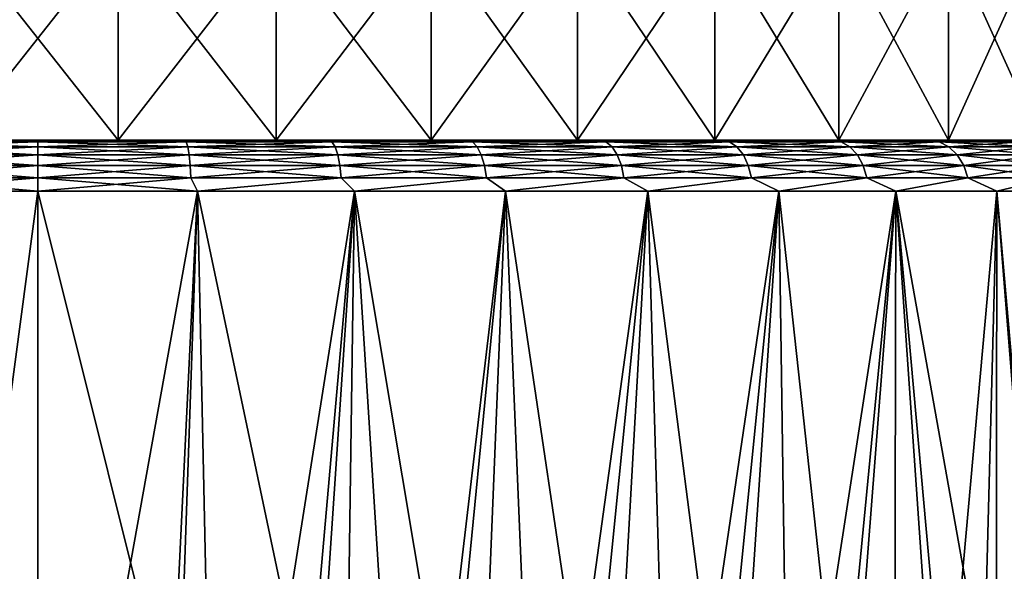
# Model space of a CAD drawing. Header units: metres. Extents: x -139 to 105, y -30 to 40.
# Tile 107 of 153: x 0 to 9, y 24 to 29. Entities that reach past the tile are written whole.
import ezdxf

# ---------------------------------------------------------------- set-up
doc = ezdxf.new("R2010")
doc.units = ezdxf.units.M
doc.layers.add('solid_150_SW0003', color=7, linetype='CONTINUOUS')

msp = doc.modelspace()

# ---------------------------------------------------------------- linework, layer by layer
at = {"layer": 'solid_150_SW0003'}
for points in [[(-0.788846, 28, 80.534622), (0.788843, 28, 80.534622), (-0.788843, 30, 80.534622)], [(-0.788843, 28, 57.590916), (-0.788846, 30, 57.590916), (0.788843, 30, 57.590916)], [(0.788843, 28, 80.534622), (0.788846, 30, 80.534622), (-0.788843, 30, 80.534622)], [(0.788846, 28, 57.590916), (-0.788843, 28, 57.590916), (0.788843, 30, 57.590916)], [(0.788843, 28, 80.534622), (2.335351, 28, 80.322304), (0.788846, 30, 80.534622)], [(0.788846, 28, 57.590916), (0.788843, 30, 57.590916), (2.335351, 30, 57.803226)], [(2.335351, 28, 80.322304), (2.335356, 30, 80.322304), (0.788846, 30, 80.534622)], [(2.335356, 28, 57.80323), (0.788846, 28, 57.590916), (2.335351, 30, 57.803226)], [(2.335351, 28, 80.322304), (3.854187, 28, 79.896317), (2.335356, 30, 80.322304)], [(2.335356, 28, 57.80323), (2.335351, 30, 57.803226), (3.854187, 30, 58.229214)], [(3.854187, 28, 79.896317), (3.854197, 30, 79.896317), (2.335356, 30, 80.322304)], [(3.854197, 28, 58.229218), (2.335356, 28, 57.80323), (3.854187, 30, 58.229214)], [(3.854187, 28, 79.896317), (5.28674, 28, 79.274864), (3.854197, 30, 79.896317)], [(3.854197, 28, 58.229218), (3.854187, 30, 58.229214), (5.28674, 30, 58.85067)], [(5.28674, 28, 79.274864), (5.286754, 30, 79.274857), (3.854197, 30, 79.896317)], [(5.286754, 28, 58.850677), (3.854197, 28, 58.229218), (5.28674, 30, 58.85067)], [(5.28674, 28, 79.274864), (6.633497, 28, 78.454948), (5.286754, 30, 79.274857)], [(5.286754, 28, 58.850677), (5.28674, 30, 58.85067), (6.633497, 30, 59.670586)], [(6.633497, 28, 78.454948), (6.633512, 30, 78.454933), (5.286754, 30, 79.274857)], [(6.633512, 28, 59.670597), (5.286754, 28, 58.850677), (6.633497, 30, 59.670586)], [(6.633497, 28, 78.454948), (7.846353, 28, 77.469688), (6.633512, 30, 78.454933)], [(6.633512, 28, 59.670597), (6.633497, 30, 59.670586), (7.846353, 30, 60.655842)], [(7.846353, 28, 77.469688), (7.846369, 30, 77.469673), (6.633512, 30, 78.454933)], [(7.846369, 28, 60.655861), (6.633512, 28, 59.670597), (7.846353, 30, 60.655842)], [(7.846353, 28, 77.469688), (8.920878, 28, 76.317474), (7.846369, 30, 77.469673)], [(7.846369, 28, 60.655861), (7.846353, 30, 60.655842), (8.920878, 30, 61.80806)], [(8.920878, 28, 76.317474), (8.920896, 30, 76.317451), (7.846369, 30, 77.469673)], [(8.920896, 28, 61.808083), (7.846369, 28, 60.655861), (8.920878, 30, 61.80806)], [(8.920878, 28, 76.317474), (9.824134, 28, 75.040413), (8.920896, 30, 76.317451)], [(8.920896, 28, 61.808083), (8.920878, 30, 61.80806), (9.824134, 30, 63.085117)], [(9.824134, 28, 75.040413), (9.82415, 30, 75.04039), (8.920896, 30, 76.317451)], [(9.82415, 28, 63.085144), (8.920896, 28, 61.808083), (9.824134, 30, 63.085117)], [(-3.854197, 28, 79.896317), (2.335351, 28, 80.322304), (-2.335356, 28, 80.322304)], [(0, 28, 80.062767), (2.335351, 28, 80.322304), (-3.854197, 28, 79.896317)], [(-1.506717, 28, 79.958366), (0, 28, 80.062767), (-3.854197, 28, 79.896317)], [(-2.335356, 28, 80.322304), (2.335351, 28, 80.322304), (0.788843, 28, 80.534622)], [(-2.335356, 28, 80.322304), (0.788843, 28, 80.534622), (-0.788846, 28, 80.534622)], [(2.335356, 28, 57.80323), (-2.335351, 28, 57.803226), (-0.788843, 28, 57.590916)], [(3.854197, 28, 58.229218), (-2.335351, 28, 57.803226), (2.335356, 28, 57.80323)], [(0, 28, 58.062767), (-2.335351, 28, 57.803226), (3.854197, 28, 58.229218)], [(0, 28, 58.062767), (-1.506718, 28, 58.167164), (-2.335351, 28, 57.803226)], [(-1.452613, 27.983099, 58.029072), (-1.506718, 28, 58.167164), (0, 28, 58.062767)], [(0, 27.983099, 80.191673), (0, 28, 80.062767), (-1.506717, 28, 79.958366)], [(-1.452613, 27.983099, 80.096458), (0, 27.983099, 80.191673), (-1.506717, 28, 79.958366)], [(-1.468375, 27.933208, 57.909348), (0, 27.983099, 57.933861), (0, 27.933208, 57.813107)], [(-1.468375, 27.933208, 57.909348), (-1.452613, 27.983099, 58.029072), (0, 27.983099, 57.933861)], [(-1.468375, 27.933208, 80.216187), (0, 27.933208, 80.312424), (-1.452613, 27.983099, 80.096458)], [(-1.452613, 27.983099, 58.029072), (0, 28, 58.062767), (0, 27.983099, 57.933861)], [(-1.452613, 27.983099, 80.096458), (0, 27.933208, 80.312424), (0, 27.983099, 80.191673)], [(2.335356, 28, 57.80323), (-0.788843, 28, 57.590916), (0.788846, 28, 57.590916)], [(1.506718, 28, 79.958366), (2.335351, 28, 80.322304), (0, 28, 80.062767)], [(1.506717, 28, 58.167164), (0, 28, 58.062767), (3.854197, 28, 58.229218)], [(1.452613, 27.983099, 80.096458), (1.506718, 28, 79.958366), (0, 28, 80.062767)], [(0, 27.983099, 80.191673), (1.452613, 27.983099, 80.096458), (0, 28, 80.062767)], [(0, 27.983099, 57.933861), (0, 28, 58.062767), (1.506717, 28, 58.167164)], [(1.452613, 27.983099, 58.029072), (0, 27.983099, 57.933861), (1.506717, 28, 58.167164)], [(0, 27.933208, 57.813107), (0, 27.983099, 57.933861), (1.452613, 27.983099, 58.029072)], [(1.468375, 27.933208, 57.909348), (0, 27.933208, 57.813107), (1.452613, 27.983099, 58.029072)], [(1.468375, 27.933208, 80.216187), (1.452613, 27.983099, 80.096458), (0, 27.983099, 80.191673)], [(0, 27.933208, 80.312424), (1.468375, 27.933208, 80.216187), (0, 27.983099, 80.191673)], [(2.880372, 27.983099, 58.313072), (1.452613, 27.983099, 58.029072), (1.506717, 28, 58.167164)], [(1.452613, 27.983099, 80.096458), (2.880372, 27.983099, 79.812462), (1.506718, 28, 79.958366)], [(1.468375, 27.933208, 57.909348), (1.452613, 27.983099, 58.029072), (2.880372, 27.983099, 58.313072)], [(2.911626, 27.933208, 79.9291), (2.880372, 27.983099, 79.812462), (1.452613, 27.983099, 80.096458)], [(1.468375, 27.933208, 80.216187), (2.911626, 27.933208, 79.9291), (1.452613, 27.983099, 80.096458)], [(2.911626, 27.933208, 58.19643), (1.468375, 27.933208, 57.909348), (2.880372, 27.983099, 58.313072)], [(2.965625, 28, 58.470264), (1.506717, 28, 58.167164), (3.854197, 28, 58.229218)], [(2.880372, 27.983099, 58.313072), (1.506717, 28, 58.167164), (2.965625, 28, 58.470264)], [(1.506718, 28, 79.958366), (3.854187, 28, 79.896317), (2.335351, 28, 80.322304)], [(1.506718, 28, 79.958366), (2.965625, 28, 79.655266), (3.854187, 28, 79.896317)], [(2.880372, 27.983099, 79.812462), (2.965625, 28, 79.655266), (1.506718, 28, 79.958366)], [(4.258847, 27.983099, 58.780998), (2.880372, 27.983099, 58.313072), (2.965625, 28, 58.470264)], [(2.880372, 27.983099, 79.812462), (4.258847, 27.983099, 79.344536), (2.965625, 28, 79.655266)], [(2.911626, 27.933208, 58.19643), (2.880372, 27.983099, 58.313072), (4.258847, 27.983099, 58.780998)], [(4.305058, 27.933208, 79.456093), (4.258847, 27.983099, 79.344536), (2.880372, 27.983099, 79.812462)], [(2.911626, 27.933208, 79.9291), (4.305058, 27.933208, 79.456093), (2.880372, 27.983099, 79.812462)], [(4.305058, 27.933208, 58.669437), (2.911626, 27.933208, 58.19643), (4.258847, 27.983099, 58.780998)], [(2.965625, 28, 79.655266), (5.28674, 28, 79.274864), (3.854187, 28, 79.896317)], [(2.965625, 28, 79.655266), (4.384137, 28, 79.150658), (5.28674, 28, 79.274864)], [(2.965625, 28, 58.470264), (3.854197, 28, 58.229218), (5.286754, 28, 58.850677)], [(4.384137, 28, 58.974876), (2.965625, 28, 58.470264), (5.286754, 28, 58.850677)], [(4.258847, 27.983099, 58.780998), (2.965625, 28, 58.470264), (4.384137, 28, 58.974876)], [(4.258847, 27.983099, 79.344536), (4.384137, 28, 79.150658), (2.965625, 28, 79.655266)], [(5.564452, 27.983099, 59.424854), (4.258847, 27.983099, 58.780998), (4.384137, 28, 58.974876)], [(4.258847, 27.983099, 79.344536), (5.564452, 27.983099, 78.700676), (4.384137, 28, 79.150658)], [(4.305058, 27.933208, 58.669437), (4.258847, 27.983099, 58.780998), (5.564452, 27.983099, 59.424854)], [(5.62483, 27.933208, 78.80526), (5.564452, 27.983099, 78.700676), (4.258847, 27.983099, 79.344536)], [(4.305058, 27.933208, 79.456093), (5.62483, 27.933208, 78.80526), (4.258847, 27.983099, 79.344536)], [(5.62483, 27.933208, 59.320274), (4.305058, 27.933208, 58.669437), (5.564452, 27.983099, 59.424854)], [(4.384137, 28, 79.150658), (5.713107, 28, 78.462181), (5.28674, 28, 79.274864)], [(4.384137, 28, 58.974876), (5.286754, 28, 58.850677), (6.633512, 28, 59.670597)], [(5.713107, 28, 59.663353), (4.384137, 28, 58.974876), (6.633512, 28, 59.670597)], [(5.564452, 27.983099, 59.424854), (4.384137, 28, 58.974876), (5.713107, 28, 59.663353)], [(5.564452, 27.983099, 78.700676), (5.713107, 28, 78.462181), (4.384137, 28, 79.150658)], [(5.713107, 28, 78.462181), (6.633497, 28, 78.454948), (5.28674, 28, 79.274864)], [(6.774848, 27.983099, 60.233612), (5.564452, 27.983099, 59.424854), (5.713107, 28, 59.663353)], [(5.564452, 27.983099, 78.700676), (6.774848, 27.983099, 77.891922), (5.713107, 28, 78.462181)], [(5.62483, 27.933208, 59.320274), (5.564452, 27.983099, 59.424854), (6.774848, 27.983099, 60.233612)], [(6.848359, 27.933208, 77.987724), (6.774848, 27.983099, 77.891922), (5.564452, 27.983099, 78.700676)], [(5.62483, 27.933208, 78.80526), (6.848359, 27.933208, 77.987724), (5.564452, 27.983099, 78.700676)], [(6.848359, 27.933208, 60.13781), (5.62483, 27.933208, 59.320274), (6.774848, 27.983099, 60.233612)], [(5.713107, 28, 78.462181), (6.94367, 28, 77.593834), (6.633497, 28, 78.454948)], [(6.94367, 28, 60.5317), (5.713107, 28, 59.663353), (6.633512, 28, 59.670597)], [(6.774848, 27.983099, 60.233612), (5.713107, 28, 59.663353), (6.94367, 28, 60.5317)], [(6.774848, 27.983099, 77.891922), (6.94367, 28, 77.593834), (5.713107, 28, 78.462181)], [(6.94367, 28, 77.593834), (7.846353, 28, 77.469688), (6.633497, 28, 78.454948)], [(6.94367, 28, 60.5317), (6.633512, 28, 59.670597), (7.846369, 28, 60.655861)], [(7.869323, 27.983099, 61.193443), (6.774848, 27.983099, 60.233612), (6.94367, 28, 60.5317)], [(6.774848, 27.983099, 77.891922), (7.869323, 27.983099, 76.932091), (6.94367, 28, 77.593834)], [(6.848359, 27.933208, 60.13781), (6.774848, 27.983099, 60.233612), (7.869323, 27.983099, 61.193443)], [(7.954711, 27.933208, 77.017479), (7.869323, 27.983099, 76.932091), (6.774848, 27.983099, 77.891922)], [(6.848359, 27.933208, 77.987724), (7.954711, 27.933208, 77.017479), (6.774848, 27.983099, 77.891922)], [(7.954711, 27.933208, 61.108055), (6.848359, 27.933208, 60.13781), (7.869323, 27.983099, 61.193443)], [(6.94367, 28, 77.593834), (8.037696, 28, 76.571297), (7.846353, 28, 77.469688)], [(8.037696, 28, 61.554237), (6.94367, 28, 60.5317), (7.846369, 28, 60.655861)], [(7.869323, 27.983099, 61.193443), (6.94367, 28, 60.5317), (8.037696, 28, 61.554237)], [(7.869323, 27.983099, 76.932091), (8.037696, 28, 76.571297), (6.94367, 28, 77.593834)], [(8.037696, 28, 76.571297), (8.920878, 28, 76.317474), (7.846353, 28, 77.469688)], [(8.037696, 28, 61.554237), (7.846369, 28, 60.655861), (8.920896, 28, 61.808083)], [(8.829153, 27.983099, 62.287918), (7.869323, 27.983099, 61.193443), (8.037696, 28, 61.554237)], [(7.869323, 27.983099, 76.932091), (8.829153, 27.983099, 75.837616), (8.037696, 28, 76.571297)], [(7.954711, 27.933208, 61.108055), (7.869323, 27.983099, 61.193443), (8.829153, 27.983099, 62.287918)], [(8.924955, 27.933208, 75.911125), (8.829153, 27.983099, 75.837616), (7.869323, 27.983099, 76.932091)], [(7.954711, 27.933208, 77.017479), (8.924955, 27.933208, 75.911125), (7.869323, 27.983099, 76.932091)], [(8.924955, 27.933208, 62.214409), (7.954711, 27.933208, 61.108055), (8.829153, 27.983099, 62.287918)], [(8.037696, 28, 76.571297), (8.987215, 28, 75.405434), (8.920878, 28, 76.317474)], [(8.987215, 28, 62.720097), (8.037696, 28, 61.554237), (8.920896, 28, 61.808083)], [(8.829153, 27.983099, 62.287918), (8.037696, 28, 61.554237), (8.987215, 28, 62.720097)], [(8.829153, 27.983099, 75.837616), (8.987215, 28, 75.405434), (8.037696, 28, 76.571297)], [(9.637914, 27.983099, 63.498314), (8.829153, 27.983099, 62.287918), (8.987215, 28, 62.720097)], [(8.829153, 27.983099, 75.837616), (9.637914, 27.983099, 74.62722), (8.987215, 28, 75.405434)], [(8.924955, 27.933208, 62.214409), (8.829153, 27.983099, 62.287918), (9.637914, 27.983099, 63.498314)], [(9.742491, 27.933208, 74.687599), (9.637914, 27.983099, 74.62722), (8.829153, 27.983099, 75.837616)], [(8.924955, 27.933208, 75.911125), (9.742491, 27.933208, 74.687599), (8.829153, 27.983099, 75.837616)], [(8.987215, 28, 75.405434), (9.824134, 28, 75.040413), (8.920878, 28, 76.317474)], [(8.987215, 28, 62.720097), (8.920896, 28, 61.808083), (9.82415, 28, 63.085144)], [(9.742491, 27.933208, 63.437935), (8.924955, 27.933208, 62.214409), (9.637914, 27.983099, 63.498314)], [(8.987215, 28, 75.405434), (9.766093, 28, 74.122833), (9.824134, 28, 75.040413)], [(9.766093, 28, 64.002701), (8.987215, 28, 62.720097), (9.82415, 28, 63.085144)], [(9.637914, 27.983099, 63.498314), (8.987215, 28, 62.720097), (9.766093, 28, 64.002701)], [(9.637914, 27.983099, 74.62722), (9.766093, 28, 74.122833), (8.987215, 28, 75.405434)], [(-1.481912, 27.853739, 57.806526), (0, 27.933208, 57.813107), (0, 27.853739, 57.709396)], [(-1.481912, 27.853739, 57.806526), (-1.468375, 27.933208, 57.909348), (0, 27.933208, 57.813107)], [(-1.481912, 27.853739, 80.319008), (0, 27.853739, 80.416138), (-1.468375, 27.933208, 80.216187)], [(-1.468375, 27.933208, 80.216187), (0, 27.853739, 80.416138), (0, 27.933208, 80.312424)], [(0, 27.853739, 57.709396), (0, 27.933208, 57.813107), (1.468375, 27.933208, 57.909348)], [(1.481912, 27.853739, 57.806526), (0, 27.853739, 57.709396), (1.468375, 27.933208, 57.909348)], [(1.481912, 27.853739, 80.319008), (1.468375, 27.933208, 80.216187), (0, 27.933208, 80.312424)], [(0, 27.853739, 80.416138), (1.481912, 27.853739, 80.319008), (0, 27.933208, 80.312424)], [(1.481912, 27.853739, 57.806526), (1.468375, 27.933208, 57.909348), (2.911626, 27.933208, 58.19643)], [(2.938468, 27.853739, 80.029274), (2.911626, 27.933208, 79.9291), (1.468375, 27.933208, 80.216187)], [(1.481912, 27.853739, 80.319008), (2.938468, 27.853739, 80.029274), (1.468375, 27.933208, 80.216187)], [(2.938468, 27.853739, 58.096256), (1.481912, 27.853739, 57.806526), (2.911626, 27.933208, 58.19643)], [(2.938468, 27.853739, 58.096256), (2.911626, 27.933208, 58.19643), (4.305058, 27.933208, 58.669437)], [(4.344746, 27.853739, 79.55191), (4.305058, 27.933208, 79.456093), (2.911626, 27.933208, 79.9291)], [(2.938468, 27.853739, 80.029274), (4.344746, 27.853739, 79.55191), (2.911626, 27.933208, 79.9291)], [(4.344746, 27.853739, 58.57362), (2.938468, 27.853739, 58.096256), (4.305058, 27.933208, 58.669437)], [(4.344746, 27.853739, 58.57362), (4.305058, 27.933208, 58.669437), (5.62483, 27.933208, 59.320274)], [(5.676684, 27.853739, 78.895073), (5.62483, 27.933208, 78.80526), (4.305058, 27.933208, 79.456093)], [(4.344746, 27.853739, 79.55191), (5.676684, 27.853739, 78.895073), (4.305058, 27.933208, 79.456093)], [(5.676684, 27.853739, 59.230461), (4.344746, 27.853739, 58.57362), (5.62483, 27.933208, 59.320274)], [(5.676684, 27.853739, 59.230461), (5.62483, 27.933208, 59.320274), (6.848359, 27.933208, 60.13781)], [(6.911493, 27.853739, 78.07), (6.848359, 27.933208, 77.987724), (5.62483, 27.933208, 78.80526)], [(5.676684, 27.853739, 78.895073), (6.911493, 27.853739, 78.07), (5.62483, 27.933208, 78.80526)], [(6.911493, 27.853739, 60.055534), (5.676684, 27.853739, 59.230461), (6.848359, 27.933208, 60.13781)], [(6.911493, 27.853739, 60.055534), (6.848359, 27.933208, 60.13781), (7.954711, 27.933208, 61.108055)], [(8.028044, 27.853739, 77.090813), (7.954711, 27.933208, 77.017479), (6.848359, 27.933208, 77.987724)], [(6.911493, 27.853739, 78.07), (8.028044, 27.853739, 77.090813), (6.848359, 27.933208, 77.987724)], [(8.028044, 27.853739, 61.034721), (6.911493, 27.853739, 60.055534), (7.954711, 27.933208, 61.108055)], [(8.028044, 27.853739, 61.034721), (7.954711, 27.933208, 61.108055), (8.924955, 27.933208, 62.214409)], [(9.007233, 27.853739, 75.974258), (8.924955, 27.933208, 75.911125), (7.954711, 27.933208, 77.017479)], [(8.028044, 27.853739, 77.090813), (9.007233, 27.853739, 75.974258), (7.954711, 27.933208, 77.017479)], [(9.007233, 27.853739, 62.151272), (8.028044, 27.853739, 61.034721), (8.924955, 27.933208, 62.214409)], [(9.007233, 27.853739, 62.151272), (8.924955, 27.933208, 62.214409), (9.742491, 27.933208, 63.437935)], [(9.832305, 27.853739, 74.739449), (9.742491, 27.933208, 74.687599), (8.924955, 27.933208, 75.911125)], [(9.007233, 27.853739, 75.974258), (9.832305, 27.853739, 74.739449), (8.924955, 27.933208, 75.911125)], [(9.832305, 27.853739, 63.386082), (9.007233, 27.853739, 62.151272), (9.742491, 27.933208, 63.437935)], [(-1.492299, 27.750113, 57.727631), (0, 27.853739, 57.709396), (0, 27.750113, 57.629818)], [(-1.492299, 27.750113, 57.727631), (-1.481912, 27.853739, 57.806526), (0, 27.853739, 57.709396)], [(-1.492299, 27.750113, 80.397903), (0, 27.750113, 80.495712), (-1.481912, 27.853739, 80.319008)], [(-1.481912, 27.853739, 80.319008), (0, 27.750113, 80.495712), (0, 27.853739, 80.416138)], [(0, 27.750113, 57.629818), (0, 27.853739, 57.709396), (1.481912, 27.853739, 57.806526)], [(1.492299, 27.750113, 57.727631), (0, 27.750113, 57.629818), (1.481912, 27.853739, 57.806526)], [(1.492299, 27.750113, 80.397903), (1.481912, 27.853739, 80.319008), (0, 27.853739, 80.416138)], [(0, 27.750113, 80.495712), (1.492299, 27.750113, 80.397903), (0, 27.853739, 80.416138)], [(1.492299, 27.750113, 57.727631), (1.481912, 27.853739, 57.806526), (2.938468, 27.853739, 58.096256)], [(2.959064, 27.750113, 80.106148), (2.938468, 27.853739, 80.029274), (1.481912, 27.853739, 80.319008)], [(1.492299, 27.750113, 80.397903), (2.959064, 27.750113, 80.106148), (1.481912, 27.853739, 80.319008)], [(2.959064, 27.750113, 58.019386), (1.492299, 27.750113, 57.727631), (2.938468, 27.853739, 58.096256)], [(2.959064, 27.750113, 58.019386), (2.938468, 27.853739, 58.096256), (4.344746, 27.853739, 58.57362)], [(4.375199, 27.750113, 79.625435), (4.344746, 27.853739, 79.55191), (2.938468, 27.853739, 80.029274)], [(2.959064, 27.750113, 80.106148), (4.375199, 27.750113, 79.625435), (2.938468, 27.853739, 80.029274)], [(4.375199, 27.750113, 58.500099), (2.959064, 27.750113, 58.019386), (4.344746, 27.853739, 58.57362)], [(4.375199, 27.750113, 58.500099), (4.344746, 27.853739, 58.57362), (5.676684, 27.853739, 59.230461)], [(5.716474, 27.750113, 78.963989), (5.676684, 27.853739, 78.895073), (4.344746, 27.853739, 79.55191)], [(4.375199, 27.750113, 79.625435), (5.716474, 27.750113, 78.963989), (4.344746, 27.853739, 79.55191)], [(5.716474, 27.750113, 59.161545), (4.375199, 27.750113, 58.500099), (5.676684, 27.853739, 59.230461)], [(5.716474, 27.750113, 59.161545), (5.676684, 27.853739, 59.230461), (6.911493, 27.853739, 60.055534)], [(6.959937, 27.750113, 78.133133), (6.911493, 27.853739, 78.07), (5.676684, 27.853739, 78.895073)], [(5.716474, 27.750113, 78.963989), (6.959937, 27.750113, 78.133133), (5.676684, 27.853739, 78.895073)], [(6.959937, 27.750113, 59.992401), (5.716474, 27.750113, 59.161545), (6.911493, 27.853739, 60.055534)], [(6.959937, 27.750113, 59.992401), (6.911493, 27.853739, 60.055534), (8.028044, 27.853739, 61.034721)], [(8.084314, 27.750113, 77.147079), (8.028044, 27.853739, 77.090813), (6.911493, 27.853739, 78.07)], [(6.959937, 27.750113, 78.133133), (8.084314, 27.750113, 77.147079), (6.911493, 27.853739, 78.07)], [(8.084314, 27.750113, 60.978451), (6.959937, 27.750113, 59.992401), (8.028044, 27.853739, 61.034721)], [(8.084314, 27.750113, 60.978451), (8.028044, 27.853739, 61.034721), (9.007233, 27.853739, 62.151272)], [(9.070367, 27.750113, 76.022705), (9.007233, 27.853739, 75.974258), (8.028044, 27.853739, 77.090813)], [(8.084314, 27.750113, 77.147079), (9.070367, 27.750113, 76.022705), (8.028044, 27.853739, 77.090813)], [(9.070367, 27.750113, 62.102829), (8.084314, 27.750113, 60.978451), (9.007233, 27.853739, 62.151272)], [(9.070367, 27.750113, 62.102829), (9.007233, 27.853739, 62.151272), (9.832305, 27.853739, 63.386082)], [(9.901223, 27.750113, 74.779243), (9.832305, 27.853739, 74.739449), (9.007233, 27.853739, 75.974258)], [(9.070367, 27.750113, 76.022705), (9.901223, 27.750113, 74.779243), (9.007233, 27.853739, 75.974258)], [(9.901223, 27.750113, 63.346294), (9.070367, 27.750113, 62.102829), (9.832305, 27.853739, 63.386082)], [(-1.498827, 27.62941, 57.678043), (0, 27.750113, 57.629818), (0, 27.62941, 57.579803)], [(-1.498827, 27.62941, 57.678043), (-1.492299, 27.750113, 57.727631), (0, 27.750113, 57.629818)], [(-1.498827, 27.62941, 80.447495), (0, 27.62941, 80.545731), (-1.492299, 27.750113, 80.397903)], [(-1.492299, 27.750113, 80.397903), (0, 27.62941, 80.545731), (0, 27.750113, 80.495712)], [(0, 27.62941, 57.579803), (0, 27.750113, 57.629818), (1.492299, 27.750113, 57.727631)], [(1.498827, 27.62941, 57.678043), (0, 27.62941, 57.579803), (1.492299, 27.750113, 57.727631)], [(1.498827, 27.62941, 80.447495), (1.492299, 27.750113, 80.397903), (0, 27.750113, 80.495712)], [(0, 27.62941, 80.545731), (1.498827, 27.62941, 80.447495), (0, 27.750113, 80.495712)], [(1.498827, 27.62941, 57.678043), (1.492299, 27.750113, 57.727631), (2.959064, 27.750113, 58.019386)], [(2.972009, 27.62941, 80.154457), (2.959064, 27.750113, 80.106148), (1.492299, 27.750113, 80.397903)], [(1.498827, 27.62941, 80.447495), (2.972009, 27.62941, 80.154457), (1.492299, 27.750113, 80.397903)], [(2.972009, 27.62941, 57.971077), (1.498827, 27.62941, 57.678043), (2.959064, 27.750113, 58.019386)], [(2.972009, 27.62941, 57.971077), (2.959064, 27.750113, 58.019386), (4.375199, 27.750113, 58.500099)], [(4.39434, 27.62941, 79.671638), (4.375199, 27.750113, 79.625435), (2.959064, 27.750113, 80.106148)], [(2.972009, 27.62941, 80.154457), (4.39434, 27.62941, 79.671638), (2.959064, 27.750113, 80.106148)], [(4.39434, 27.62941, 58.453892), (2.972009, 27.62941, 57.971077), (4.375199, 27.750113, 58.500099)], [(4.39434, 27.62941, 58.453892), (4.375199, 27.750113, 58.500099), (5.716474, 27.750113, 59.161545)], [(5.741481, 27.62941, 79.007301), (5.716474, 27.750113, 78.963989), (4.375199, 27.750113, 79.625435)], [(4.39434, 27.62941, 79.671638), (5.741481, 27.62941, 79.007301), (4.375199, 27.750113, 79.625435)], [(5.741481, 27.62941, 59.118229), (4.39434, 27.62941, 58.453892), (5.716474, 27.750113, 59.161545)], [(5.741481, 27.62941, 59.118229), (5.716474, 27.750113, 59.161545), (6.959937, 27.750113, 59.992401)], [(6.990385, 27.62941, 78.172813), (6.959937, 27.750113, 78.133133), (5.716474, 27.750113, 78.963989)], [(5.741481, 27.62941, 79.007301), (6.990385, 27.62941, 78.172813), (5.716474, 27.750113, 78.963989)], [(6.990385, 27.62941, 59.952721), (5.741481, 27.62941, 59.118229), (6.959937, 27.750113, 59.992401)], [(6.990385, 27.62941, 59.952721), (6.959937, 27.750113, 59.992401), (8.084314, 27.750113, 60.978451)], [(8.119681, 27.62941, 77.182449), (8.084314, 27.750113, 77.147079), (6.959937, 27.750113, 78.133133)], [(6.990385, 27.62941, 78.172813), (8.119681, 27.62941, 77.182449), (6.959937, 27.750113, 78.133133)], [(8.119681, 27.62941, 60.943085), (6.990385, 27.62941, 59.952721), (8.084314, 27.750113, 60.978451)], [(8.119681, 27.62941, 60.943085), (8.084314, 27.750113, 60.978451), (9.070367, 27.750113, 62.102829)], [(9.110047, 27.62941, 76.053154), (9.070367, 27.750113, 76.022705), (8.084314, 27.750113, 77.147079)], [(8.119681, 27.62941, 77.182449), (9.110047, 27.62941, 76.053154), (8.084314, 27.750113, 77.147079)], [(9.110047, 27.62941, 62.07238), (8.119681, 27.62941, 60.943085), (9.070367, 27.750113, 62.102829)], [(9.110047, 27.62941, 62.07238), (9.070367, 27.750113, 62.102829), (9.901223, 27.750113, 63.346294)], [(9.944537, 27.62941, 74.804245), (9.901223, 27.750113, 74.779243), (9.070367, 27.750113, 76.022705)], [(9.110047, 27.62941, 76.053154), (9.944537, 27.62941, 74.804245), (9.070367, 27.750113, 76.022705)], [(9.944537, 27.62941, 63.321285), (9.110047, 27.62941, 62.07238), (9.901223, 27.750113, 63.346294)], [(-1.565916, 27.5, 57.669876), (0, 27.62941, 57.579803), (0, 27.5, 57.562767)], [(-1.565916, 27.5, 80.455658), (0, 27.5, 80.562767), (-1.498827, 27.62941, 80.447495)], [(-1.565916, 27.5, 57.669876), (-1.498827, 27.62941, 57.678043), (0, 27.62941, 57.579803)], [(-1.498827, 27.62941, 80.447495), (0, 27.5, 80.562767), (0, 27.62941, 80.545731)], [(1.498827, 27.62941, 57.678043), (1.565916, 27.5, 57.669876), (0, 27.5, 57.562767)], [(1.498827, 27.62941, 57.678043), (0, 27.5, 57.562767), (0, 27.62941, 57.579803)], [(0, 27.62941, 80.545731), (0, 27.5, 80.562767), (1.565916, 27.5, 80.455658)], [(0, 27.62941, 80.545731), (1.565916, 27.5, 80.455658), (1.498827, 27.62941, 80.447495)], [(1.498827, 27.62941, 80.447495), (1.565916, 27.5, 80.455658), (2.972009, 27.62941, 80.154457)], [(2.972009, 27.62941, 57.971077), (1.565916, 27.5, 57.669876), (1.498827, 27.62941, 57.678043)], [(2.972009, 27.62941, 80.154457), (1.565916, 27.5, 80.455658), (3.102663, 27.5, 80.136314)], [(2.972009, 27.62941, 57.971077), (3.102663, 27.5, 57.989216), (1.565916, 27.5, 57.669876)], [(2.972009, 27.62941, 80.154457), (3.102663, 27.5, 80.136314), (4.39434, 27.62941, 79.671638)], [(4.39434, 27.62941, 58.453892), (3.102663, 27.5, 57.989216), (2.972009, 27.62941, 57.971077)], [(4.39434, 27.62941, 79.671638), (3.102663, 27.5, 80.136314), (4.581613, 27.5, 79.610695)], [(4.39434, 27.62941, 58.453892), (4.581613, 27.5, 58.514835), (3.102663, 27.5, 57.989216)], [(4.39434, 27.62941, 79.671638), (4.581613, 27.5, 79.610695), (5.741481, 27.62941, 79.007301)], [(5.741481, 27.62941, 59.118229), (4.581613, 27.5, 58.514835), (4.39434, 27.62941, 58.453892)], [(5.741481, 27.62941, 79.007301), (4.581613, 27.5, 79.610695), (5.975215, 27.5, 78.888588)], [(5.741481, 27.62941, 59.118229), (5.975215, 27.5, 59.236942), (4.581613, 27.5, 58.514835)], [(5.741481, 27.62941, 79.007301), (5.975215, 27.5, 78.888588), (6.990385, 27.62941, 78.172813)], [(6.990385, 27.62941, 59.952721), (5.975215, 27.5, 59.236942), (5.741481, 27.62941, 59.118229)], [(6.990385, 27.62941, 78.172813), (5.975215, 27.5, 78.888588), (7.257511, 27.5, 77.983444)], [(6.990385, 27.62941, 59.952721), (7.257511, 27.5, 60.142086), (5.975215, 27.5, 59.236942)], [(6.990385, 27.62941, 78.172813), (7.257511, 27.5, 77.983444), (8.119681, 27.62941, 77.182449)], [(8.119681, 27.62941, 60.943085), (7.257511, 27.5, 60.142086), (6.990385, 27.62941, 59.952721)], [(8.119681, 27.62941, 77.182449), (7.257511, 27.5, 77.983444), (8.404613, 27.5, 76.912125)], [(8.119681, 27.62941, 60.943085), (8.404613, 27.5, 61.213406), (7.257511, 27.5, 60.142086)], [(8.119681, 27.62941, 77.182449), (8.404613, 27.5, 76.912125), (9.110047, 27.62941, 76.053154)], [(9.110047, 27.62941, 62.07238), (8.404613, 27.5, 61.213406), (8.119681, 27.62941, 60.943085)], [(9.110047, 27.62941, 76.053154), (8.404613, 27.5, 76.912125), (9.395154, 27.5, 75.694588)], [(9.110047, 27.62941, 62.07238), (9.395154, 27.5, 62.430943), (8.404613, 27.5, 61.213406)], [(9.110047, 27.62941, 76.053154), (9.395154, 27.5, 75.694588), (9.944537, 27.62941, 74.804245)], [(9.944537, 27.62941, 63.321285), (9.395154, 27.5, 62.430943), (9.110047, 27.62941, 62.07238)], [(9.944537, 27.62941, 74.804245), (9.395154, 27.5, 75.694588), (10.21068, 27.5, 74.353516)], [(9.944537, 27.62941, 63.321285), (10.21068, 27.5, 63.772018), (9.395154, 27.5, 62.430943)], [(-1.565916, 27.5, 80.455658), (0, 22, 80.562767), (0, 27.5, 80.562767)], [(-1.37466, 21.987535, 80.480309), (0, 22, 80.562767), (-1.565916, 27.5, 80.455658)], [(-1.565916, 27.5, 57.669876), (0, 27.5, 57.562767), (-1.148979, 18.857456, 57.620308)], [(0, 27.5, 57.562767), (0, 18.800884, 57.562767), (-1.148979, 18.857456, 57.620308)], [(0, 27.5, 80.562767), (0, 22, 80.562767), (1.375612, 21.987509, 80.480194)], [(1.565916, 27.5, 80.455658), (0, 27.5, 80.562767), (1.375612, 21.987509, 80.480194)], [(1.565916, 27.5, 57.669876), (1.147416, 18.85714, 57.620152), (0, 18.800884, 57.562767)], [(1.565916, 27.5, 57.669876), (0, 18.800884, 57.562767), (0, 27.5, 57.562767)], [(1.565916, 27.5, 57.669876), (1.746343, 18.930803, 57.696136), (1.147416, 18.85714, 57.620152)], [(1.565916, 27.5, 80.455658), (1.375612, 21.987509, 80.480194), (2.72991, 21.955004, 80.234047)], [(3.102663, 27.5, 80.136314), (1.565916, 27.5, 80.455658), (2.72991, 21.955004, 80.234047)], [(1.565916, 27.5, 57.669876), (3.102663, 27.5, 57.989216), (1.746343, 18.930803, 57.696136)], [(3.102663, 27.5, 57.989216), (2.359539, 19.035498, 57.80743), (1.746343, 18.930803, 57.696136)], [(3.102663, 27.5, 57.989216), (2.985017, 19.174877, 57.956928), (2.359539, 19.035498, 57.80743)], [(3.102663, 27.5, 80.136314), (2.72991, 21.955004, 80.234047), (4.037617, 21.915361, 79.830666)], [(3.102663, 27.5, 57.989216), (3.619438, 19.343035, 58.147198), (2.985017, 19.174877, 57.956928)], [(4.581613, 27.5, 79.610695), (3.102663, 27.5, 80.136314), (4.037617, 21.915361, 79.830666)], [(3.102663, 27.5, 57.989216), (4.581613, 27.5, 58.514835), (3.619438, 19.343035, 58.147198)], [(4.581613, 27.5, 58.514835), (4.258946, 19.532066, 58.380474), (3.619438, 19.343035, 58.147198)], [(4.581613, 27.5, 79.610695), (4.037617, 21.915361, 79.830666), (5.414967, 21.881006, 79.208115)], [(4.581613, 27.5, 58.514835), (4.904837, 19.74482, 58.661201), (4.258946, 19.532066, 58.380474)], [(5.975215, 27.5, 78.888588), (4.581613, 27.5, 79.610695), (5.414967, 21.881006, 79.208115)], [(4.581613, 27.5, 58.514835), (5.975215, 27.5, 59.236942), (4.904837, 19.74482, 58.661201)], [(5.975215, 27.5, 59.236942), (5.554591, 19.987101, 58.993183), (4.904837, 19.74482, 58.661201)], [(5.975215, 27.5, 78.888588), (5.414967, 21.881006, 79.208115), (6.697595, 21.881632, 78.411148)], [(5.975215, 27.5, 59.236942), (6.188005, 20.236116, 59.369541), (5.554591, 19.987101, 58.993183)], [(7.257511, 27.5, 77.983444), (5.975215, 27.5, 78.888588), (6.697595, 21.881632, 78.411148)], [(5.975215, 27.5, 59.236942), (7.257511, 27.5, 60.142086), (6.188005, 20.236116, 59.369541)], [(7.257511, 27.5, 60.142086), (6.787308, 20.469292, 59.779316), (6.188005, 20.236116, 59.369541)], [(7.257511, 27.5, 77.983444), (6.697595, 21.881632, 78.411148), (7.866235, 21.911856, 77.451591)], [(7.257511, 27.5, 60.142086), (7.35829, 20.697147, 60.225033), (6.787308, 20.469292, 59.779316)], [(8.404613, 27.5, 76.912125), (7.257511, 27.5, 77.983444), (7.866235, 21.911856, 77.451591)], [(7.257511, 27.5, 60.142086), (8.404613, 27.5, 61.213406), (7.35829, 20.697147, 60.225033)], [(8.404613, 27.5, 61.213406), (7.897091, 20.917599, 60.702984), (7.35829, 20.697147, 60.225033)], [(8.404613, 27.5, 76.912125), (7.866235, 21.911856, 77.451591), (8.900011, 21.966532, 76.345612)], [(8.404613, 27.5, 61.213406), (8.391731, 21.113464, 61.199635), (7.897091, 20.917599, 60.702984)], [(8.404613, 27.5, 61.213406), (8.835601, 21.271887, 61.701912), (8.391731, 21.113464, 61.199635)], [(8.404613, 27.5, 76.912125), (8.900011, 21.966532, 76.345612), (9.388665, 21.990349, 75.703773)], [(8.404613, 27.5, 61.213406), (9.395154, 27.5, 62.430943), (8.835601, 21.271887, 61.701912)], [(9.395154, 27.5, 75.694588), (8.404613, 27.5, 76.912125), (9.388665, 21.990349, 75.703773)], [(9.395154, 27.5, 62.430943), (9.235389, 21.400816, 62.210205), (8.835601, 21.271887, 61.701912)], [(9.395154, 27.5, 62.430943), (9.912374, 21.574602, 63.232258), (9.235389, 21.400816, 62.210205)], [(9.395154, 27.5, 75.694588), (9.388665, 21.990349, 75.703773), (9.833182, 21.999994, 75.025864)], [(9.395154, 27.5, 62.430943), (10.21068, 27.5, 63.772018), (9.912374, 21.574602, 63.232258)], [(10.21068, 27.5, 74.353516), (9.395154, 27.5, 75.694588), (9.833182, 21.999994, 75.025864)]]:
    msp.add_3dface(points, dxfattribs=at)

doc.saveas('drawing.dxf')
